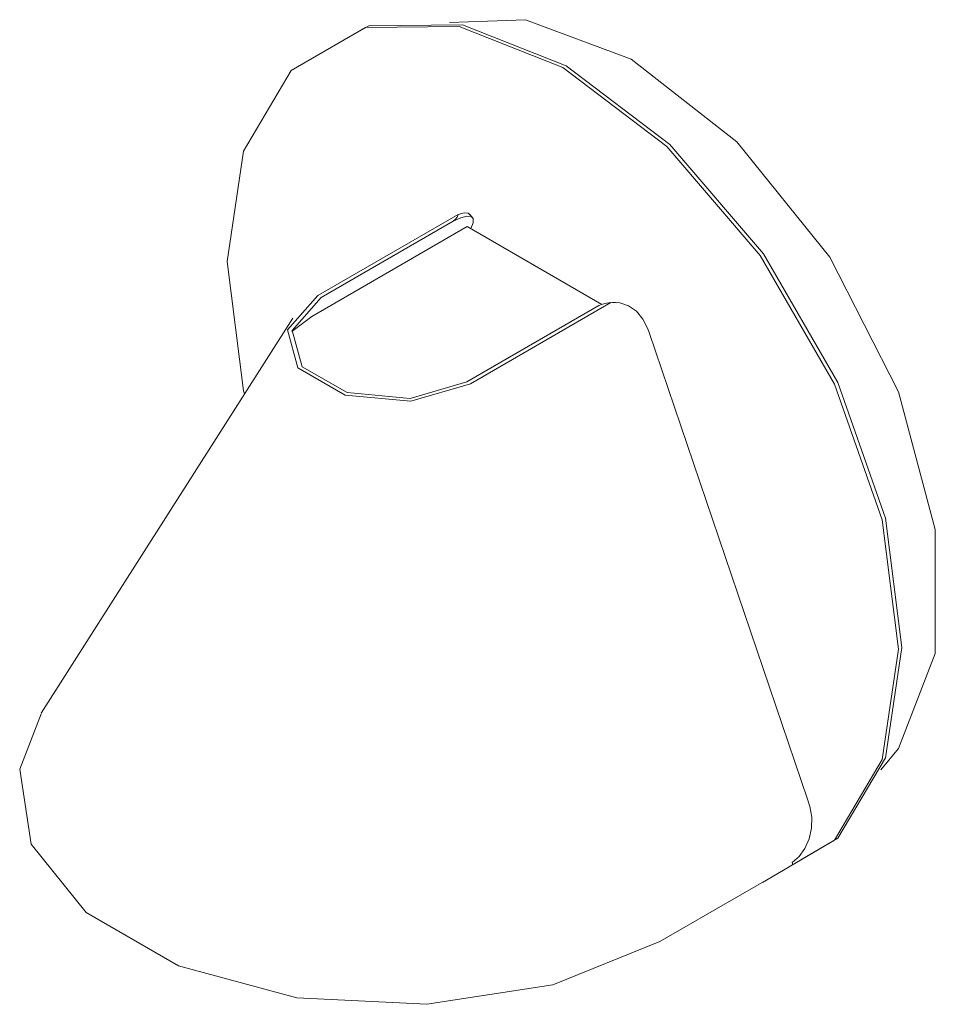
# Model space of a CAD drawing. Header units: millimetres. Extents: x -6760 to -5081, y -130 to 6739.
# Tile 2 of 3: x -6027 to -5823, y 1466 to 1684. Entities that reach past the tile are written whole.
import ezdxf

# ---------------------------------------------------------------- set-up
doc = ezdxf.new("R2010")
doc.units = ezdxf.units.MM
doc.layers.add('E-LITE-EQPM', color=7, linetype='Continuous', lineweight=20)

# ---------------------------------------------------------------- blocks, each defined once
blk = doc.blocks.new('62355 - 62355 NOON White wall lamp-498829-00 Isometrico PDF')
at = {"layer": 'E-LITE-EQPM', "color": 251, "lineweight": 9, "true_color": 0x636466}
for p, q in [((-7002.37, 1641.22), (-7033.57, 1623.2)), ((-6999.17, 1640.56), (-6999.81, 1641.28)), ((-7000.34, 1638.51), (-7034.89, 1618.56)), ((-7032.79, 1622.75), (-7003.45, 1639.69)), ((-6970.43, 1621.24), (-7000.34, 1638.51)), ((-6999.52, 1638.12), (-6999.56, 1638.06)), ((-6971.08, 1621), (-7000.42, 1604.06)), ((-6999.63, 1603.61), (-6968.43, 1621.62)), ((-6968.43, 1621.69), (-6967.11, 1621.61)), ((-6967.43, 1621.68), (-6968.07, 1621.69)), ((-7039.13, 1618.18), (-7094.98, 1530.42)), ((-6960.2, 1615.78), (-6959.94, 1615)), ((-6959.94, 1615), (-6924.75, 1511.36)), ((-6924.75, 1511.36), (-6924.18, 1509.7)), ((-6927.98, 1496.78), (-6957.55, 1479.7)), ((-6927.98, 1496.78), (-6928.14, 1497.24))]:
    blk.add_line(p, q, dxfattribs=at)
for points in [[(-7004.3, 1683.84, 0), (-6987.38, 1684.47, 0), (-6963.91, 1675.7, 0)], [(-7049.85, 1601.35, 0), (-7050.03, 1602.06, 0), (-7053.68, 1630.78, 0), (-7050.03, 1655.29, 0), (-7039.43, 1673.19, 0), (-7022.93, 1682.72, 0), (-7002.13, 1682.95, 0), (-6979.08, 1673.85, 0)], [(-7032.31, 1677.3, 0), (-7022.22, 1683.13, 0), (-7001.42, 1683.35, 0), (-6978.37, 1674.26, 0)], [(-6963.91, 1675.7, 0), (-6940.44, 1657.37, 0), (-6919.8, 1631.7, 0), (-6904.49, 1601.78, 0), (-6896.34, 1571.21, 0), (-6896.34, 1543.7, 0), (-6904.49, 1522.55, 0), (-6908.44, 1517.81, 0)], [(-6979.08, 1673.85, 0), (-6956.02, 1656.33, 0), (-6935.23, 1632.09, 0), (-6918.72, 1603.5, 0), (-6908.13, 1573.37, 0), (-6904.48, 1544.64, 0), (-6908.13, 1520.13, 0), (-6918.72, 1502.24, 0), (-6934.75, 1492.84, 0)], [(-6978.37, 1674.26, 0), (-6955.32, 1656.74, 0), (-6934.52, 1632.49, 0), (-6918.02, 1603.91, 0), (-6907.42, 1573.78, 0), (-6903.77, 1545.05, 0), (-6907.42, 1520.54, 0), (-6918.02, 1502.64, 0), (-6926.25, 1497.82, 0)], [(-7003.45, 1639.69, 0), (-7002.96, 1640.13, 0), (-7002.6, 1640.64, 0), (-7002.37, 1641.22, 0)], [(-6999.52, 1638.12, 0), (-6999.03, 1639.38, 0), (-6999.02, 1640.28, 0), (-6999.5, 1640.78, 0), (-7000.44, 1640.85, 0), (-7001.78, 1640.48, 0), (-7003.45, 1639.69, 0)], [(-7002.37, 1641.22, 0), (-7001.05, 1641.58, 0), (-7000.12, 1641.5, 0), (-6999.65, 1641, 0)], [(-7033.57, 1623.2, 0), (-7040.31, 1615.57, 0), (-7037.99, 1607.11, 0), (-7027.5, 1601.06, 0), (-7012.85, 1599.72, 0), (-6999.63, 1603.61, 0)], [(-7000.42, 1604.06, 0), (-7013.02, 1600.35, 0), (-7026.99, 1601.63, 0), (-7037, 1607.4, 0), (-7039.21, 1615.47, 0), (-7032.79, 1622.75, 0)], [(-6968.43, 1621.62, 0), (-6969.42, 1621.49, 0), (-6970.31, 1621.28, 0), (-6971.08, 1621, 0)], [(-6960.2, 1615.78, 0), (-6961.29, 1617.94, 0), (-6962.75, 1619.7, 0), (-6964.5, 1620.94, 0), (-6966.43, 1621.59, 0), (-6968.43, 1621.62, 0)], [(-7034.89, 1618.56, 0), (-7039.01, 1615.46, 0), (-7039.28, 1615.19, 0)], [(-7095.04, 1530.31, 0), (-7099.79, 1517.99, 0), (-7097.26, 1501.31, 0), (-7085.01, 1486.14, 0), (-7064.5, 1474.3, 0), (-7038.21, 1467.22, 0), (-7009.32, 1465.76, 0), (-6981.31, 1470.1, 0), (-6957.55, 1479.7, 0)], [(-6928.14, 1497.24, 0), (-6926.57, 1498.6, 0), (-6925.29, 1500.4, 0), (-6924.37, 1502.53, 0), (-6923.86, 1504.88, 0), (-6923.8, 1507.32, 0), (-6924.18, 1509.7, 0)]]:
    blk.add_polyline3d(points, dxfattribs=at)

msp = doc.modelspace()

# ---------------------------------------------------------------- block references
at = {"layer": 'E-LITE-EQPM', "color": 254, "lineweight": 9, "true_color": 0xeaeaea}
msp.add_blockref('62355 - 62355 NOON White wall lamp-498829-00 Isometrico PDF', (1072.98, 0), dxfattribs=at)

doc.saveas('drawing.dxf')
